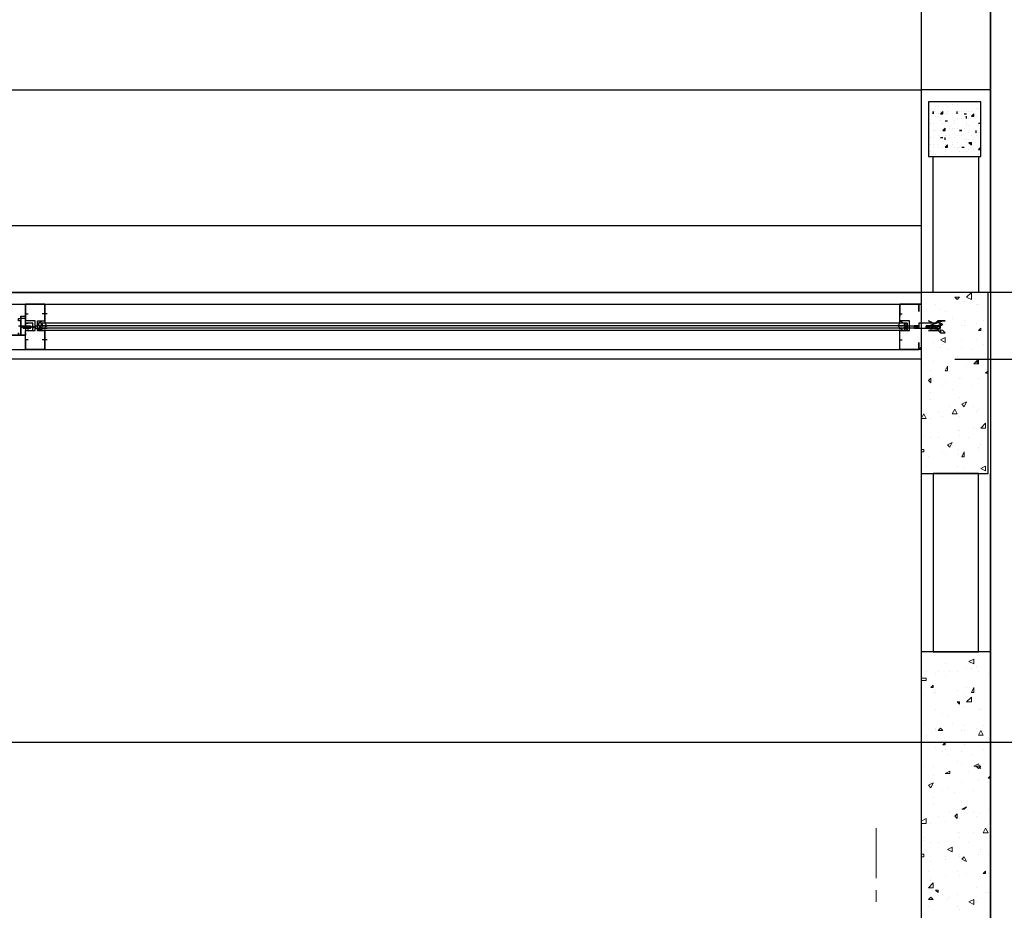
# Model space of a CAD drawing. Header units: millimetres. Extents: x 0 to 420, y 0 to 297.
# Tile 58 of 79: x 207 to 225, y 176 to 192. Entities that reach past the tile are written whole.
import ezdxf

# ---------------------------------------------------------------- set-up
doc = ezdxf.new("R2010")
doc.units = ezdxf.units.MM
doc.layers.add('LINE_000000', color=7, linetype='Continuous')

msp = doc.modelspace()

# ---------------------------------------------------------------- linework, layer by layer
at = {"layer": 'LINE_000000', "lineweight": 25}
for p, q in [((224.536, 220.599), (224.536, 67.691)), ((169.799, 190.839), (223.308, 190.839)), ((223.647, 190.627), (223.647, 190.627)), ((223.732, 190.585), (223.732, 190.585)), ((223.859, 190.585), (223.859, 190.585)), ((223.859, 190.585), (223.859, 190.585)), ((223.859, 190.585), (223.859, 190.585)), ((223.859, 190.585), (223.859, 190.585)), ((223.943, 190.585), (223.943, 190.585)), ((224.113, 190.627), (224.113, 190.627)), ((224.155, 190.627), (224.155, 190.627)), ((223.52, 190.458), (223.52, 190.458)), ((223.52, 190.458), (223.52, 190.415)), ((223.52, 190.415), (223.52, 190.458)), ((223.52, 190.415), (223.52, 190.415)), ((223.562, 190.542), (223.562, 190.542)), ((223.562, 190.458), (223.562, 190.458)), ((223.605, 190.542), (223.605, 190.542)), ((223.605, 190.415), (223.605, 190.415)), ((223.647, 190.458), (223.647, 190.458)), ((223.647, 190.458), (223.647, 190.458)), ((223.647, 190.458), (223.647, 190.458)), ((223.647, 190.415), (223.689, 190.458)), ((223.647, 190.415), (223.689, 190.415)), ((223.647, 190.415), (223.647, 190.415)), ((223.689, 190.415), (223.689, 190.458)), ((223.732, 190.415), (223.732, 190.415)), ((223.774, 190.542), (223.774, 190.542)), ((223.774, 190.458), (223.774, 190.458)), ((223.774, 190.415), (223.774, 190.415)), ((223.859, 190.415), (223.859, 190.415)), ((223.859, 190.415), (223.859, 190.415)), ((223.943, 190.415), (223.943, 190.458)), ((223.943, 190.415), (223.943, 190.458)), ((223.943, 190.458), (223.943, 190.458)), ((223.943, 190.415), (223.943, 190.415)), ((223.986, 190.458), (223.986, 190.458)), ((224.028, 190.458), (224.028, 190.458)), ((224.07, 190.458), (224.07, 190.458)), ((224.07, 190.415), (224.113, 190.415)), ((224.07, 190.415), (224.113, 190.415)), ((224.113, 190.458), (224.113, 190.458)), ((224.113, 190.415), (224.113, 190.415)), ((224.155, 190.458), (224.155, 190.458)), ((224.197, 190.458), (224.197, 190.458)), ((224.197, 190.373), (224.24, 190.415)), ((224.24, 190.373), (224.24, 190.415)), ((224.282, 190.5), (224.282, 190.5)), ((224.324, 190.5), (224.324, 190.5)), ((224.367, 190.5), (224.367, 190.5)), ((223.478, 190.246), (223.478, 190.246)), ((223.478, 190.246), (223.478, 190.246)), ((223.478, 190.246), (223.478, 190.246)), ((223.52, 190.246), (223.52, 190.246)), ((223.562, 190.373), (223.562, 190.373)), ((223.605, 190.373), (223.605, 190.373)), ((223.647, 190.288), (223.647, 190.288)), ((223.689, 190.246), (223.689, 190.246)), ((223.732, 190.288), (223.774, 190.288)), ((223.732, 190.288), (223.774, 190.288)), ((223.732, 190.288), (223.732, 190.288)), ((223.732, 190.288), (223.732, 190.288)), ((223.774, 190.288), (223.774, 190.288)), ((223.901, 190.288), (223.901, 190.288)), ((223.901, 190.246), (223.901, 190.246)), ((223.943, 190.331), (223.943, 190.331)), ((223.943, 190.331), (223.943, 190.331)), ((224.028, 190.331), (224.028, 190.331)), ((224.07, 190.373), (224.07, 190.373)), ((224.113, 190.331), (224.113, 190.373)), ((224.113, 190.331), (224.113, 190.373)), ((224.113, 190.331), (224.113, 190.331)), ((224.113, 190.246), (224.113, 190.246)), ((224.113, 190.204), (224.113, 190.204)), ((224.155, 190.331), (224.155, 190.331)), ((224.155, 190.331), (224.155, 190.331)), ((224.155, 190.204), (224.155, 190.204)), ((224.197, 190.373), (224.24, 190.373)), ((224.197, 190.373), (224.197, 190.373)), ((224.282, 190.373), (224.282, 190.373)), ((224.324, 190.246), (224.367, 190.246)), ((224.324, 190.246), (224.367, 190.246)), ((224.324, 190.246), (224.324, 190.246)), ((224.324, 190.204), (224.324, 190.204)), ((224.324, 190.204), (224.324, 190.204)), ((224.367, 190.373), (224.367, 190.373)), ((224.367, 190.246), (224.367, 190.246)), ((224.367, 190.246), (224.367, 190.246)), ((223.435, 190.161), (223.435, 190.161)), ((223.435, 190.161), (223.435, 190.161)), ((223.52, 190.119), (223.52, 190.119)), ((223.562, 190.119), (223.562, 190.119)), ((223.605, 190.034), (223.605, 190.034)), ((223.647, 190.119), (223.647, 190.119)), ((223.689, 190.119), (223.732, 190.161)), ((223.689, 190.119), (223.732, 190.119)), ((223.732, 190.119), (223.732, 190.161)), ((223.732, 190.161), (223.732, 190.161)), ((223.732, 190.034), (223.732, 190.034)), ((223.816, 190.161), (223.816, 190.161)), ((223.816, 190.034), (223.816, 190.034)), ((223.859, 190.161), (223.859, 190.161)), ((223.901, 190.161), (223.901, 190.161)), ((223.943, 190.161), (223.943, 190.161)), ((223.943, 190.034), (223.943, 190.034)), ((223.943, 190.034), (223.943, 190.034)), ((223.986, 190.119), (223.986, 190.119)), ((223.986, 190.119), (223.986, 190.119)), ((224.028, 190.119), (223.986, 190.119)), ((223.986, 190.119), (224.028, 190.119)), ((223.986, 190.119), (224.028, 190.119)), ((224.028, 190.119), (224.028, 190.119)), ((224.028, 190.034), (224.028, 190.034)), ((224.07, 190.161), (224.07, 190.161)), ((224.155, 190.077), (224.155, 190.077)), ((224.197, 190.034), (224.197, 190.034)), ((224.282, 190.077), (224.282, 190.119)), ((224.282, 190.077), (224.282, 190.119)), ((224.282, 190.077), (224.282, 190.077)), ((224.282, 190.034), (224.282, 190.034)), ((224.324, 190.077), (224.324, 190.077)), ((224.367, 190.119), (224.367, 190.119)), ((223.435, 189.95), (223.435, 189.95)), ((223.478, 189.992), (223.478, 189.992)), ((223.478, 189.865), (223.478, 189.865)), ((223.478, 189.865), (223.478, 189.865)), ((223.478, 189.865), (223.478, 189.865)), ((223.52, 189.992), (223.52, 189.992)), ((223.52, 189.865), (223.52, 189.865)), ((223.605, 189.865), (223.605, 189.865)), ((223.647, 189.992), (223.689, 189.992)), ((223.647, 189.992), (223.647, 189.992)), ((223.647, 189.992), (223.689, 189.992)), ((223.689, 189.992), (223.689, 189.992)), ((223.689, 189.992), (223.689, 189.992)), ((223.732, 189.95), (223.732, 189.992)), ((223.732, 189.95), (223.732, 189.992)), ((223.732, 189.95), (223.732, 189.95)), ((223.732, 189.823), (223.774, 189.865)), ((223.732, 189.865), (223.732, 189.865)), ((223.774, 189.823), (223.774, 189.865)), ((223.816, 189.992), (223.816, 189.992)), ((223.859, 189.907), (223.859, 189.907)), ((223.859, 189.865), (223.859, 189.865)), ((223.901, 189.992), (223.901, 189.992)), ((223.943, 189.907), (223.943, 189.907)), ((224.07, 189.95), (224.07, 189.95)), ((224.113, 189.95), (224.113, 189.95)), ((224.113, 189.907), (224.113, 189.907)), ((224.155, 189.95), (224.155, 189.95)), ((224.155, 189.907), (224.197, 189.907)), ((224.155, 189.907), (224.197, 189.865)), ((224.197, 189.865), (224.197, 189.907)), ((224.197, 189.907), (224.197, 189.907)), ((224.197, 189.865), (224.197, 189.865)), ((224.24, 189.95), (224.24, 189.95)), ((224.24, 189.95), (224.24, 189.95)), ((224.24, 189.95), (224.24, 189.95)), ((224.324, 189.992), (224.324, 189.992)), ((224.367, 189.95), (224.367, 189.95)), ((224.367, 189.95), (224.367, 189.95)), ((224.367, 189.907), (224.367, 189.907)), ((223.478, 189.738), (223.478, 189.738)), ((223.52, 189.823), (223.52, 189.823)), ((223.52, 189.696), (223.52, 189.696)), ((223.562, 189.696), (223.562, 189.696)), ((223.562, 189.696), (223.562, 189.696)), ((223.562, 189.696), (223.562, 189.696)), ((223.562, 189.696), (223.562, 189.696)), ((223.605, 189.823), (223.605, 189.823)), ((223.689, 189.823), (223.689, 189.823)), ((223.732, 189.823), (223.774, 189.823)), ((223.732, 189.823), (223.732, 189.823)), ((223.732, 189.78), (223.732, 189.78)), ((223.732, 189.738), (223.732, 189.738)), ((223.732, 189.696), (223.732, 189.696)), ((223.901, 189.823), (223.901, 189.823)), ((223.901, 189.823), (223.901, 189.823)), ((223.901, 189.823), (223.901, 189.823)), ((223.943, 189.823), (223.943, 189.823)), ((223.943, 189.78), (223.943, 189.78)), ((223.986, 189.823), (223.986, 189.823)), ((223.986, 189.738), (223.986, 189.738)), ((224.028, 189.823), (224.07, 189.823)), ((224.028, 189.823), (224.07, 189.823)), ((224.07, 189.823), (224.07, 189.823)), ((224.113, 189.738), (224.113, 189.738)), ((224.155, 189.78), (224.155, 189.78)), ((224.197, 189.823), (224.197, 189.823)), ((224.24, 189.78), (224.24, 189.78)), ((224.324, 189.78), (224.367, 189.823)), ((224.324, 189.78), (224.367, 189.78)), ((224.324, 189.696), (224.324, 189.696)), ((224.367, 189.78), (224.367, 189.823)), ((224.367, 189.823), (224.367, 189.823)), ((224.367, 189.696), (224.367, 189.696)), ((224.113, 189.653), (224.113, 189.653)), ((224.155, 189.653), (224.155, 189.653)), ((224.155, 189.653), (224.155, 189.653)), ((169.799, 188.426), (223.308, 188.426)), ((242.443, 187.24), (147.447, 187.24)), ((200.533, 187.029), (222.927, 187.029)), ((207.391, 186.902), (207.391, 186.817)), ((207.73, 186.902), (207.73, 186.817)), ((222.927, 186.902), (222.927, 186.817)), ((223.266, 187.029), (223.266, 187.029)), ((223.308, 187.029), (223.308, 187.029)), ((207.306, 186.817), (207.306, 186.775)), ((207.391, 186.859), (207.391, 186.859)), ((207.391, 186.859), (207.433, 186.859)), ((207.433, 186.859), (207.433, 186.859)), ((207.433, 186.859), (207.433, 186.859)), ((207.772, 186.859), (207.687, 186.859)), ((207.73, 186.859), (207.73, 186.859)), ((222.927, 186.859), (222.927, 186.859)), ((222.927, 186.859), (222.97, 186.859)), ((222.97, 186.859), (222.97, 186.859)), ((222.97, 186.859), (222.97, 186.859)), ((207.264, 186.648), (207.433, 186.648)), ((207.306, 186.648), (207.306, 186.648)), ((207.306, 186.648), (207.306, 186.605)), ((207.306, 186.648), (207.306, 186.648)), ((207.306, 186.648), (207.306, 186.648)), ((207.306, 186.605), (207.306, 186.605)), ((207.306, 186.605), (207.306, 186.605)), ((207.306, 186.605), (207.306, 186.605)), ((207.306, 186.605), (207.306, 186.605)), ((207.349, 186.648), (207.349, 186.648)), ((207.349, 186.648), (207.349, 186.648)), ((207.349, 186.648), (207.349, 186.648)), ((207.349, 186.648), (207.349, 186.648)), ((207.349, 186.648), (207.349, 186.648)), ((207.349, 186.605), (207.349, 186.605)), ((207.349, 186.605), (207.391, 186.605)), ((207.349, 186.605), (207.349, 186.605)), ((207.349, 186.605), (207.349, 186.605)), ((207.349, 186.605), (207.349, 186.605)), ((207.349, 186.605), (207.349, 186.605)), ((207.349, 186.605), (207.349, 186.605)), ((207.391, 186.648), (207.433, 186.648)), ((207.391, 186.648), (207.391, 186.648)), ((207.391, 186.648), (207.391, 186.648)), ((207.391, 186.648), (207.391, 186.648)), ((207.391, 186.648), (207.391, 186.648)), ((207.391, 186.648), (207.391, 186.648)), ((207.391, 186.648), (207.391, 186.648)), ((207.391, 186.605), (207.391, 186.605)), ((207.391, 186.605), (207.433, 186.605)), ((207.391, 186.605), (207.391, 186.605)), ((207.391, 186.605), (207.391, 186.605)), ((207.391, 186.605), (207.391, 186.605)), ((207.391, 186.605), (207.391, 186.605)), ((207.433, 186.69), (207.433, 186.69)), ((207.433, 186.648), (207.476, 186.648)), ((207.433, 186.648), (207.433, 186.648)), ((207.433, 186.648), (207.433, 186.648)), ((207.433, 186.648), (207.433, 186.648)), ((207.433, 186.648), (207.433, 186.648)), ((207.433, 186.648), (207.433, 186.648)), ((207.433, 186.605), (207.433, 186.605)), ((207.433, 186.605), (207.476, 186.605)), ((207.433, 186.605), (207.433, 186.605)), ((207.433, 186.605), (207.433, 186.605)), ((207.433, 186.605), (207.433, 186.605)), ((207.433, 186.605), (207.433, 186.605)), ((207.476, 186.648), (207.476, 186.648)), ((207.476, 186.648), (207.476, 186.648)), ((207.476, 186.648), (207.476, 186.648)), ((207.476, 186.648), (207.476, 186.648)), ((207.476, 186.648), (207.476, 186.648)), ((207.476, 186.648), (207.476, 186.648)), ((207.476, 186.605), (207.476, 186.605)), ((207.476, 186.605), (207.476, 186.605)), ((207.476, 186.605), (207.476, 186.605)), ((207.476, 186.605), (207.476, 186.605)), ((207.518, 186.648), (207.518, 186.648)), ((207.518, 186.648), (207.518, 186.648)), ((207.518, 186.648), (207.518, 186.648)), ((207.518, 186.648), (207.518, 186.648)), ((207.518, 186.648), (207.518, 186.648)), ((207.518, 186.605), (207.518, 186.605)), ((207.518, 186.605), (207.518, 186.605)), ((207.518, 186.605), (207.518, 186.605)), ((207.518, 186.605), (207.518, 186.605)), ((207.518, 186.605), (207.518, 186.605)), ((207.518, 186.605), (207.518, 186.605)), ((207.56, 186.648), (207.56, 186.648)), ((207.56, 186.648), (207.603, 186.648)), ((207.56, 186.648), (207.56, 186.648)), ((207.56, 186.648), (207.56, 186.648)), ((207.56, 186.605), (207.56, 186.605)), ((207.56, 186.605), (207.603, 186.605)), ((207.56, 186.605), (207.56, 186.605)), ((207.56, 186.605), (207.56, 186.605)), ((207.687, 186.69), (207.603, 186.563)), ((207.603, 186.648), (207.603, 186.648)), ((207.603, 186.605), (207.603, 186.648)), ((207.603, 186.648), (207.603, 186.648)), ((207.603, 186.648), (207.603, 186.648)), ((207.603, 186.648), (207.603, 186.648)), ((207.603, 186.648), (207.603, 186.648)), ((207.603, 186.648), (207.603, 186.605)), ((207.603, 186.648), (207.603, 186.648)), ((207.603, 186.605), (207.603, 186.605)), ((207.687, 186.69), (207.687, 186.648)), ((223.012, 186.648), (207.687, 186.648)), ((223.012, 186.648), (207.687, 186.648)), ((223.012, 186.648), (207.687, 186.648)), ((207.687, 186.648), (207.687, 186.648)), ((223.012, 186.605), (207.687, 186.605)), ((223.012, 186.605), (207.687, 186.605)), ((207.687, 186.605), (207.687, 186.605)), ((207.687, 186.605), (207.687, 186.605)), ((222.927, 186.69), (207.73, 186.69)), ((207.73, 186.648), (207.73, 186.648)), ((207.73, 186.648), (207.73, 186.648)), ((207.73, 186.605), (207.73, 186.605)), ((222.927, 186.563), (207.73, 186.563)), ((222.927, 186.648), (222.927, 186.648)), ((222.927, 186.605), (222.927, 186.605)), ((222.97, 186.648), (222.97, 186.648)), ((222.97, 186.648), (222.97, 186.648)), ((222.97, 186.605), (222.97, 186.605)), ((223.012, 186.69), (223.054, 186.563)), ((223.012, 186.69), (223.012, 186.648)), ((223.012, 186.605), (223.012, 186.605)), ((223.181, 186.648), (223.181, 186.648)), ((223.224, 186.648), (223.181, 186.648)), ((223.181, 186.648), (223.181, 186.648)), ((223.181, 186.648), (223.181, 186.605)), ((223.181, 186.605), (223.224, 186.605)), ((223.181, 186.605), (223.181, 186.605)), ((223.181, 186.605), (223.181, 186.605)), ((223.224, 186.648), (223.224, 186.648)), ((223.266, 186.648), (223.224, 186.648)), ((223.224, 186.648), (223.224, 186.605)), ((223.224, 186.648), (223.224, 186.648)), ((223.224, 186.605), (223.266, 186.605)), ((223.224, 186.605), (223.224, 186.605)), ((223.266, 186.648), (223.266, 186.605)), ((223.266, 186.648), (223.266, 186.648)), ((223.266, 186.605), (223.266, 186.605)), ((223.266, 186.605), (223.266, 186.605)), ((223.393, 186.648), (223.393, 186.648)), ((223.435, 186.648), (223.393, 186.648)), ((223.393, 186.648), (223.393, 186.648)), ((223.393, 186.605), (223.435, 186.605)), ((223.393, 186.605), (223.393, 186.605)), ((223.393, 186.605), (223.393, 186.605)), ((223.435, 186.648), (223.435, 186.648)), ((223.478, 186.648), (223.435, 186.605)), ((223.435, 186.648), (223.435, 186.648)), ((223.478, 186.648), (223.435, 186.648)), ((223.435, 186.648), (223.435, 186.648)), ((223.435, 186.648), (223.435, 186.648)), ((223.435, 186.605), (223.435, 186.605)), ((223.435, 186.605), (223.478, 186.605)), ((223.435, 186.605), (223.435, 186.605)), ((223.435, 186.605), (223.435, 186.605)), ((223.478, 186.648), (223.478, 186.648)), ((223.478, 186.648), (223.478, 186.648)), ((223.478, 186.648), (223.478, 186.648)), ((223.478, 186.605), (223.478, 186.605)), ((223.478, 186.605), (223.52, 186.605)), ((223.478, 186.605), (223.478, 186.605)), ((223.478, 186.605), (223.478, 186.605)), ((223.562, 186.648), (223.52, 186.605)), ((223.562, 186.648), (223.52, 186.648)), ((223.52, 186.648), (223.52, 186.648)), ((223.52, 186.648), (223.52, 186.648)), ((223.52, 186.605), (223.562, 186.605)), ((223.52, 186.605), (223.52, 186.605)), ((223.562, 186.648), (223.562, 186.605)), ((223.562, 186.648), (223.562, 186.648)), ((223.562, 186.648), (223.562, 186.648)), ((223.605, 186.648), (223.562, 186.648)), ((223.562, 186.648), (223.562, 186.648)), ((223.562, 186.648), (223.562, 186.648)), ((223.562, 186.605), (223.562, 186.605)), ((223.562, 186.605), (223.562, 186.605)), ((223.562, 186.605), (223.562, 186.605)), ((223.562, 186.605), (223.647, 186.605)), ((223.605, 186.648), (223.647, 186.648)), ((207.391, 186.394), (207.391, 186.394)), ((207.391, 186.394), (207.391, 186.394)), ((207.391, 186.394), (207.391, 186.394)), ((207.433, 186.436), (207.433, 186.436)), ((207.433, 186.394), (207.433, 186.394)), ((207.772, 186.394), (207.687, 186.394)), ((207.73, 186.436), (207.73, 186.436)), ((207.73, 186.394), (207.73, 186.394)), ((207.73, 186.394), (207.73, 186.394)), ((222.927, 186.394), (222.927, 186.394)), ((222.927, 186.394), (222.927, 186.394)), ((222.927, 186.394), (222.97, 186.394)), ((222.97, 186.436), (222.97, 186.436)), ((222.97, 186.394), (222.97, 186.394)), ((200.533, 186.224), (222.927, 186.224)), ((207.73, 186.224), (207.518, 186.224)), ((223.266, 186.267), (223.266, 186.267)), ((223.266, 186.267), (223.266, 186.267)), ((223.308, 186.224), (223.266, 186.224)), ((223.308, 186.267), (223.308, 186.267)), ((223.308, 186.267), (223.308, 186.267)), ((223.308, 186.224), (223.308, 186.224)), ((223.308, 186.224), (223.308, 186.224)), ((223.901, 186.055), (228.642, 186.055)), ((223.308, 184.023), (223.308, 180.848)), ((224.536, 153.67), (224.536, 184.023)), ((229.404, 179.239), (147.447, 179.239))]:
    msp.add_line(p, q, dxfattribs=at)
at = {"layer": 'LINE_000000', "lineweight": 0}
for p, q in [((224.113, 187.156), (224.197, 187.24)), ((223.901, 187.156), (223.986, 187.156)), ((223.901, 187.156), (223.943, 187.113)), ((223.943, 187.113), (223.986, 187.156)), ((224.07, 187.071), (224.07, 187.071)), ((223.562, 187.029), (223.562, 187.029)), ((223.647, 186.944), (223.647, 186.944)), ((223.732, 186.902), (223.732, 186.902)), ((224.282, 187.029), (224.282, 187.029)), ((224.324, 187.029), (224.324, 187.029)), ((223.308, 186.775), (223.308, 186.775)), ((223.859, 186.775), (223.859, 186.775)), ((224.07, 186.732), (224.07, 186.732)), ((224.409, 186.732), (224.409, 186.732)), ((207.56, 186.648), (207.56, 186.648)), ((223.308, 186.648), (223.308, 186.648)), ((223.393, 186.563), (223.393, 186.563)), ((223.52, 186.69), (223.52, 186.69)), ((223.52, 186.648), (223.52, 186.648)), ((223.605, 186.648), (223.647, 186.69)), ((223.605, 186.648), (223.647, 186.605)), ((223.647, 186.605), (223.647, 186.69)), ((224.028, 186.648), (224.028, 186.648)), ((224.07, 186.648), (224.07, 186.648)), ((224.282, 186.69), (224.282, 186.69)), ((224.324, 186.563), (224.367, 186.605)), ((224.324, 186.563), (224.367, 186.563)), ((224.367, 186.563), (224.367, 186.605)), ((223.647, 186.394), (223.732, 186.436)), ((223.647, 186.394), (223.732, 186.351)), ((223.732, 186.351), (223.732, 186.436)), ((224.028, 186.394), (224.028, 186.394)), ((224.282, 186.394), (224.282, 186.394)), ((223.52, 186.351), (223.52, 186.351)), ((223.647, 186.267), (223.647, 186.267)), ((223.689, 186.309), (223.689, 186.309)), ((223.774, 186.224), (223.774, 186.224)), ((224.028, 186.267), (224.028, 186.267)), ((224.197, 186.224), (224.197, 186.224)), ((224.409, 186.309), (224.409, 186.309)), ((223.52, 186.013), (223.52, 186.013)), ((223.943, 186.097), (223.943, 186.097)), ((224.028, 186.055), (224.028, 186.055)), ((224.24, 185.97), (224.324, 186.055)), ((224.282, 186.013), (224.324, 186.013)), ((224.282, 186.013), (224.324, 185.97)), ((224.324, 185.97), (224.324, 186.055)), ((224.324, 185.97), (224.324, 186.013)), ((223.351, 185.97), (223.351, 185.97)), ((223.478, 185.843), (223.478, 185.843)), ((223.732, 185.843), (223.774, 185.928)), ((223.732, 185.886), (223.732, 185.886)), ((223.732, 185.843), (223.774, 185.843)), ((223.774, 185.843), (223.774, 185.928)), ((224.113, 185.928), (224.113, 185.928)), ((224.24, 185.97), (224.324, 185.97)), ((224.451, 185.801), (224.494, 185.843)), ((223.435, 185.674), (223.478, 185.716)), ((223.435, 185.674), (223.478, 185.632)), ((223.478, 185.632), (223.478, 185.716)), ((223.478, 185.716), (223.478, 185.716)), ((223.52, 185.674), (223.52, 185.674)), ((223.986, 185.716), (223.986, 185.716)), ((224.028, 185.716), (224.028, 185.716)), ((224.324, 185.716), (224.324, 185.716)), ((224.451, 185.801), (224.494, 185.801)), ((223.689, 185.589), (223.689, 185.589)), ((223.732, 185.632), (223.732, 185.632)), ((223.859, 185.505), (223.859, 185.505)), ((224.197, 185.589), (224.197, 185.589)), ((223.478, 185.462), (223.478, 185.462)), ((223.478, 185.335), (223.478, 185.335)), ((223.986, 185.378), (223.986, 185.378)), ((223.816, 185.208), (223.816, 185.208)), ((223.859, 185.081), (223.901, 185.166)), ((223.943, 185.081), (223.901, 185.166)), ((224.028, 185.251), (224.113, 185.293)), ((224.028, 185.251), (224.07, 185.208)), ((224.07, 185.208), (224.113, 185.293)), ((224.24, 185.208), (224.24, 185.208)), ((224.324, 185.166), (224.324, 185.166)), ((224.494, 185.251), (224.494, 185.251)), ((223.308, 184.997), (223.351, 185.081)), ((223.308, 184.997), (223.393, 184.997)), ((223.393, 184.997), (223.351, 185.081)), ((223.478, 184.997), (223.478, 184.997)), ((223.605, 185.124), (223.605, 185.124)), ((223.689, 185.039), (223.689, 185.039)), ((223.859, 185.081), (223.943, 185.081)), ((223.986, 185.039), (223.986, 185.039)), ((224.282, 185.124), (224.282, 185.124)), ((223.943, 184.785), (223.943, 184.785)), ((223.986, 184.785), (223.986, 184.785)), ((224.24, 184.827), (224.24, 184.827)), ((224.367, 184.827), (224.451, 184.912)), ((224.367, 184.827), (224.451, 184.827)), ((224.451, 184.827), (224.451, 184.912)), ((224.494, 184.785), (224.494, 184.785)), ((223.351, 184.7), (223.351, 184.7)), ((223.351, 184.7), (223.351, 184.7)), ((223.478, 184.658), (223.478, 184.658)), ((223.605, 184.658), (223.605, 184.658)), ((223.986, 184.7), (223.986, 184.7)), ((224.155, 184.658), (224.155, 184.658)), ((223.308, 184.446), (223.351, 184.446)), ((223.351, 184.404), (223.351, 184.446)), ((223.774, 184.531), (223.859, 184.573)), ((223.774, 184.531), (223.816, 184.489)), ((223.816, 184.489), (223.859, 184.573)), ((223.816, 184.531), (223.816, 184.531)), ((223.943, 184.446), (223.943, 184.446)), ((224.324, 184.489), (224.324, 184.489)), ((224.324, 184.446), (224.324, 184.446)), ((224.367, 184.531), (224.367, 184.531)), ((224.494, 184.446), (224.494, 184.446)), ((223.308, 184.404), (223.351, 184.404)), ((223.435, 184.319), (223.435, 184.319)), ((223.689, 184.404), (223.689, 184.404)), ((223.732, 184.362), (223.732, 184.362)), ((223.943, 184.362), (223.943, 184.362)), ((224.028, 184.319), (224.07, 184.404)), ((224.028, 184.319), (224.07, 184.319)), ((224.07, 184.319), (224.07, 184.404)), ((223.393, 184.15), (223.393, 184.15)), ((223.943, 184.15), (223.943, 184.15)), ((224.07, 184.108), (224.07, 184.108)), ((224.367, 184.108), (224.451, 184.15)), ((224.367, 184.108), (224.451, 184.065)), ((224.451, 184.065), (224.451, 184.15)), ((224.494, 184.108), (224.494, 184.108)), ((224.494, 184.108), (224.494, 184.108)), ((223.689, 184.023), (223.689, 184.023)), ((223.943, 184.023), (223.943, 184.023)), ((223.605, 180.848), (223.605, 180.848)), ((223.732, 180.636), (223.732, 180.636)), ((224.155, 180.679), (224.24, 180.721)), ((224.155, 180.679), (224.24, 180.636)), ((224.24, 180.636), (224.24, 180.721)), ((224.282, 180.594), (224.282, 180.594)), ((223.393, 180.509), (223.393, 180.509)), ((223.562, 180.467), (223.562, 180.467)), ((223.605, 180.509), (223.605, 180.509)), ((223.732, 180.425), (223.732, 180.425)), ((223.816, 180.509), (223.816, 180.509)), ((223.943, 180.509), (223.943, 180.509)), ((224.113, 180.552), (224.113, 180.552)), ((224.197, 180.552), (224.197, 180.552)), ((224.324, 180.509), (224.324, 180.509)), ((224.494, 180.467), (224.494, 180.467)), ((223.308, 180.382), (223.393, 180.382)), ((223.308, 180.34), (223.393, 180.34)), ((223.393, 180.34), (223.393, 180.382)), ((223.478, 180.213), (223.52, 180.255)), ((223.52, 180.213), (223.52, 180.255)), ((223.351, 180.086), (223.351, 180.086)), ((223.478, 180.213), (223.52, 180.213)), ((223.52, 180.128), (223.52, 180.128)), ((223.562, 180.171), (223.562, 180.171)), ((223.562, 180.128), (223.562, 180.128)), ((223.943, 180.171), (223.943, 180.171)), ((223.943, 180.171), (223.943, 180.171)), ((224.07, 180.086), (224.07, 180.086)), ((224.113, 180.213), (224.113, 180.213)), ((224.197, 180.128), (224.24, 180.213)), ((224.197, 180.128), (224.24, 180.128)), ((224.24, 180.128), (224.24, 180.213)), ((223.943, 179.959), (223.986, 179.959)), ((223.943, 179.959), (223.986, 179.917)), ((223.986, 179.917), (223.986, 179.959)), ((224.113, 179.959), (224.197, 180.044)), ((223.562, 179.832), (223.562, 179.832)), ((223.689, 179.747), (223.689, 179.747)), ((223.774, 179.705), (223.774, 179.705)), ((224.07, 179.874), (224.07, 179.874)), ((224.324, 179.832), (224.324, 179.832)), ((224.367, 179.832), (224.367, 179.832)), ((223.351, 179.578), (223.351, 179.578)), ((223.859, 179.578), (223.859, 179.578)), ((224.07, 179.536), (224.07, 179.536)), ((224.409, 179.536), (224.409, 179.536)), ((223.393, 179.366), (223.393, 179.366)), ((223.562, 179.493), (223.562, 179.493)), ((223.562, 179.451), (223.562, 179.451)), ((223.605, 179.451), (223.647, 179.493)), ((223.605, 179.451), (223.689, 179.451)), ((223.689, 179.451), (223.647, 179.493)), ((224.028, 179.451), (224.028, 179.451)), ((224.07, 179.451), (224.07, 179.451)), ((224.282, 179.493), (224.282, 179.493)), ((224.324, 179.366), (224.367, 179.451)), ((224.324, 179.366), (224.409, 179.366)), ((224.409, 179.366), (224.367, 179.451)), ((223.689, 179.197), (223.732, 179.239)), ((223.689, 179.197), (223.732, 179.197)), ((223.732, 179.197), (223.732, 179.239)), ((224.07, 179.197), (224.07, 179.197)), ((224.324, 179.239), (224.324, 179.239)), ((223.562, 179.155), (223.562, 179.155)), ((223.689, 179.07), (223.689, 179.07)), ((223.732, 179.112), (223.732, 179.112)), ((223.774, 179.028), (223.774, 179.028)), ((224.028, 179.07), (224.028, 179.07)), ((224.197, 179.028), (224.197, 179.028)), ((224.409, 179.112), (224.409, 179.112)), ((223.943, 178.901), (223.943, 178.901)), ((224.028, 178.858), (224.028, 178.858)), ((224.24, 178.816), (224.324, 178.858)), ((224.367, 178.774), (224.324, 178.858)), ((223.351, 178.816), (223.351, 178.816)), ((223.52, 178.816), (223.52, 178.816)), ((223.732, 178.689), (223.816, 178.731)), ((223.732, 178.689), (223.816, 178.689)), ((223.774, 178.689), (223.774, 178.689)), ((223.816, 178.689), (223.816, 178.731)), ((224.155, 178.731), (224.155, 178.731)), ((224.24, 178.816), (224.367, 178.774)), ((224.282, 178.816), (224.367, 178.816)), ((224.282, 178.816), (224.324, 178.774)), ((224.324, 178.774), (224.367, 178.816)), ((223.435, 178.477), (223.52, 178.52)), ((223.478, 178.435), (223.52, 178.52)), ((223.478, 178.52), (223.478, 178.52)), ((223.52, 178.647), (223.52, 178.647)), ((224.028, 178.52), (224.028, 178.52)), ((224.028, 178.52), (224.028, 178.52)), ((224.324, 178.562), (224.324, 178.562)), ((224.494, 178.604), (224.536, 178.647)), ((224.494, 178.604), (224.536, 178.604)), ((223.435, 178.477), (223.478, 178.435)), ((223.52, 178.477), (223.52, 178.477)), ((223.689, 178.393), (223.689, 178.393)), ((223.774, 178.435), (223.774, 178.435)), ((223.901, 178.35), (223.901, 178.35)), ((224.24, 178.393), (224.24, 178.393)), ((223.52, 178.266), (223.52, 178.266)), ((223.52, 178.139), (223.52, 178.139)), ((224.028, 178.181), (224.028, 178.181)), ((223.816, 178.012), (223.816, 178.012)), ((223.901, 177.927), (223.943, 177.969)), ((223.943, 177.885), (223.943, 177.969)), ((224.028, 178.054), (224.113, 178.096)), ((224.028, 178.054), (224.07, 178.054)), ((224.07, 178.054), (224.113, 178.096)), ((224.24, 178.012), (224.24, 178.012)), ((224.367, 177.969), (224.367, 177.969)), ((224.494, 178.054), (224.494, 178.054)), ((223.308, 177.842), (223.393, 177.885)), ((223.308, 177.8), (223.393, 177.8)), ((223.393, 177.8), (223.393, 177.885)), ((223.478, 177.8), (223.478, 177.8)), ((223.605, 177.927), (223.605, 177.927)), ((223.732, 177.842), (223.732, 177.842)), ((223.901, 177.927), (223.943, 177.885)), ((223.986, 177.885), (223.986, 177.885)), ((224.282, 177.927), (224.282, 177.927)), ((223.943, 177.631), (223.943, 177.631)), ((223.986, 177.631), (223.986, 177.631)), ((224.24, 177.631), (224.24, 177.631)), ((224.409, 177.631), (224.451, 177.715)), ((224.409, 177.631), (224.494, 177.631)), ((224.494, 177.631), (224.451, 177.715)), ((223.351, 177.546), (223.351, 177.546)), ((223.351, 177.504), (223.351, 177.504)), ((223.478, 177.461), (223.478, 177.461)), ((223.605, 177.461), (223.605, 177.461)), ((223.986, 177.546), (223.986, 177.546)), ((224.155, 177.461), (224.155, 177.461)), ((224.536, 177.588), (224.536, 177.588)), ((223.774, 177.334), (223.859, 177.377)), ((223.774, 177.334), (223.859, 177.292)), ((223.816, 177.334), (223.816, 177.334)), ((223.859, 177.292), (223.859, 177.377)), ((224.367, 177.334), (224.367, 177.334)), ((224.367, 177.292), (224.367, 177.292)), ((223.308, 177.25), (223.351, 177.25)), ((223.308, 177.207), (223.351, 177.207)), ((223.351, 177.207), (223.351, 177.25)), ((223.478, 177.123), (223.478, 177.123)), ((223.732, 177.207), (223.732, 177.207)), ((223.732, 177.165), (223.732, 177.165)), ((223.986, 177.25), (223.986, 177.25)), ((223.986, 177.207), (223.986, 177.207)), ((224.028, 177.165), (224.07, 177.207)), ((224.028, 177.165), (224.113, 177.123)), ((224.113, 177.123), (224.07, 177.207)), ((224.324, 177.25), (224.324, 177.25)), ((224.494, 177.25), (224.494, 177.25)), ((223.435, 176.953), (223.435, 176.953)), ((223.943, 176.953), (223.943, 176.953)), ((224.113, 176.911), (224.113, 176.911)), ((224.409, 176.911), (224.451, 176.953)), ((224.409, 176.911), (224.451, 176.911)), ((224.451, 176.911), (224.451, 176.953)), ((224.494, 176.911), (224.494, 176.911)), ((224.494, 176.911), (224.494, 176.911)), ((223.435, 176.657), (223.52, 176.742)), ((223.478, 176.826), (223.478, 176.826)), ((223.478, 176.784), (223.478, 176.784)), ((223.52, 176.657), (223.52, 176.742)), ((223.732, 176.869), (223.732, 176.869)), ((223.986, 176.869), (223.986, 176.869)), ((223.435, 176.657), (223.52, 176.657)), ((223.562, 176.615), (223.605, 176.615)), ((223.562, 176.615), (223.605, 176.572)), ((223.605, 176.572), (223.605, 176.615)), ((224.282, 176.657), (224.282, 176.657)), ((224.451, 176.572), (224.451, 176.572)), ((224.494, 176.572), (224.494, 176.572)), ((223.435, 176.445), (223.478, 176.488)), ((223.435, 176.445), (223.52, 176.445)), ((223.435, 176.445), (223.435, 176.445)), ((223.435, 176.445), (223.435, 176.445)), ((223.52, 176.445), (223.478, 176.488)), ((223.689, 176.53), (223.689, 176.53)), ((223.774, 176.445), (223.774, 176.445)), ((223.816, 176.488), (223.816, 176.488)), ((223.943, 176.53), (223.943, 176.53)), ((224.155, 176.403), (224.24, 176.445)), ((224.155, 176.403), (224.24, 176.361)), ((224.24, 176.361), (224.24, 176.445)), ((224.282, 176.403), (224.282, 176.403)), ((223.435, 176.318), (223.435, 176.318)), ((223.943, 176.318), (223.943, 176.318)), ((223.986, 176.276), (223.986, 176.276)), ((224.536, 176.276), (224.536, 176.276))]:
    msp.add_line(p, q, dxfattribs=at)
at = {"layer": 'LINE_000000', "lineweight": 13}
for p, q in [((222.504, 176.826), (222.504, 177.715)), ((222.504, 176.403), (222.504, 176.615))]:
    msp.add_line(p, q, dxfattribs=at)
at = {"layer": 'LINE_000000', "lineweight": 25}
for points in [[(224.536, 190.839), (224.536, 211.201), (168.614, 211.201), (168.614, 190.839)], [(169.799, 190.839), (169.799, 210.016), (223.308, 210.016), (223.308, 190.839)], [(224.536, 187.24), (224.536, 190.839), (223.308, 190.839), (223.308, 187.24)], [(207.73, 186.859), (207.73, 186.859), (207.73, 187.029), (207.391, 187.029), (207.391, 186.859)], [(222.927, 186.224), (223.266, 186.224), (222.927, 186.224), (222.927, 186.563), (222.97, 186.563), (223.054, 186.563), (223.054, 186.648), (223.054, 186.69), (222.97, 186.69), (222.927, 186.69), (222.927, 187.029), (223.266, 187.029), (223.266, 186.944), (223.266, 186.902), (223.266, 186.944), (223.266, 187.029), (222.927, 187.029), (222.927, 186.859)], [(207.391, 186.436), (207.391, 186.563), (207.56, 186.563), (207.56, 186.732), (207.391, 186.732), (207.391, 186.859)], [(207.73, 186.436), (207.73, 186.563), (207.603, 186.563), (207.603, 186.732), (207.73, 186.732), (207.73, 186.859)], [(207.693, 186.731), (207.685, 186.73), (207.678, 186.728), (207.671, 186.725), (207.664, 186.722), (207.657, 186.719), (207.65, 186.715), (207.644, 186.711), (207.638, 186.706)], [(207.73, 186.713), (207.73, 186.702), (207.733, 186.691), (207.737, 186.681), (207.743, 186.672), (207.75, 186.664), (207.759, 186.658), (207.768, 186.653), (207.779, 186.649)], [(222.878, 186.649), (222.889, 186.653), (222.898, 186.658), (222.907, 186.664), (222.914, 186.672), (222.92, 186.681), (222.924, 186.691), (222.927, 186.702), (222.927, 186.713)], [(222.976, 186.706), (222.97, 186.711), (222.964, 186.715), (222.958, 186.719), (222.951, 186.722), (222.944, 186.725), (222.937, 186.728), (222.93, 186.73), (222.922, 186.731)], [(222.927, 186.436), (222.927, 186.563), (223.097, 186.563), (223.097, 186.732), (222.927, 186.732), (222.927, 186.859)], [(207.306, 186.648), (207.306, 186.605), (207.349, 186.648)], [(207.349, 186.648), (207.349, 186.605), (207.391, 186.648)], [(207.391, 186.648), (207.391, 186.605), (207.433, 186.648)], [(207.433, 186.648), (207.433, 186.605), (207.476, 186.648)], [(207.56, 186.648), (207.56, 186.605), (207.56, 186.648), (207.56, 186.605), (207.56, 186.648), (207.518, 186.605), (207.518, 186.648), (207.518, 186.605), (207.518, 186.648), (207.476, 186.605)], [(207.603, 186.69), (207.603, 186.563), (207.687, 186.563), (207.687, 186.69), (207.603, 186.69), (207.687, 186.563)], [(207.638, 186.59), (207.644, 186.585), (207.65, 186.58), (207.657, 186.576), (207.664, 186.573), (207.671, 186.57), (207.678, 186.568), (207.685, 186.566), (207.693, 186.564)], [(207.779, 186.646), (207.768, 186.643), (207.759, 186.637), (207.75, 186.631), (207.743, 186.623), (207.737, 186.614), (207.733, 186.604), (207.73, 186.594), (207.73, 186.583)], [(222.927, 186.583), (222.927, 186.594), (222.924, 186.604), (222.92, 186.614), (222.914, 186.623), (222.907, 186.631), (222.898, 186.637), (222.889, 186.643), (222.878, 186.646)], [(222.922, 186.564), (222.93, 186.566), (222.937, 186.568), (222.944, 186.57), (222.951, 186.573), (222.958, 186.576), (222.964, 186.58), (222.97, 186.585), (222.976, 186.59)], [(223.054, 186.69), (223.054, 186.563), (223.012, 186.563), (223.012, 186.69), (223.054, 186.69), (223.012, 186.563)], [(223.181, 186.605), (223.054, 186.605), (223.054, 186.648), (223.054, 186.69), (223.054, 186.648), (223.181, 186.648)], [(223.181, 186.648), (223.181, 186.605), (223.224, 186.648), (223.181, 186.605)], [(223.224, 186.648), (223.224, 186.605), (223.266, 186.648)], [(223.393, 186.648), (223.393, 186.605), (223.435, 186.648), (223.435, 186.605)], [(223.435, 186.648), (223.435, 186.605), (223.478, 186.648)], [(223.52, 186.648), (223.52, 186.605), (223.52, 186.648), (223.478, 186.605)], [(223.562, 186.648), (223.562, 186.605), (223.605, 186.648)], [(223.693, 186.666), (223.686, 186.671), (223.679, 186.676), (223.671, 186.68), (223.664, 186.683), (223.655, 186.686), (223.647, 186.688), (223.639, 186.689), (223.63, 186.69)], [(223.63, 186.648), (223.639, 186.648), (223.647, 186.65), (223.655, 186.652), (223.664, 186.655), (223.671, 186.658), (223.679, 186.662), (223.686, 186.667), (223.693, 186.672)], [(207.391, 186.394), (207.391, 186.224), (207.73, 186.224), (207.73, 186.394), (207.73, 186.436)], [(207.433, 186.394), (207.391, 186.394), (207.391, 186.436)], [(223.266, 186.267), (223.266, 186.224), (223.266, 186.267), (223.266, 186.224), (223.266, 186.309), (223.266, 186.351), (223.266, 186.309), (223.266, 186.224), (222.927, 186.224), (222.927, 186.394), (222.927, 186.436)], [(223.308, 186.224), (223.266, 186.224), (223.308, 186.267)]]:
    msp.add_lwpolyline(points, dxfattribs=at)
for points in [[(224.367, 190.627), (223.435, 190.627), (223.435, 189.653), (224.367, 189.653), (224.367, 190.627)], [(224.324, 189.653), (224.324, 187.24), (223.52, 187.24), (223.52, 189.653), (224.324, 189.653)], [(223.308, 187.24), (223.308, 186.055), (200.533, 186.055), (200.533, 187.24), (223.308, 187.24)], [(223.308, 184.023), (224.494, 184.023), (224.494, 187.24), (223.308, 187.24), (223.308, 184.023)], [(207.391, 186.224), (207.391, 186.563), (207.433, 186.563), (207.518, 186.563), (207.518, 186.648), (207.518, 186.69), (207.433, 186.69), (207.391, 186.69), (207.391, 187.029), (207.73, 187.029), (207.73, 186.69), (207.603, 186.69), (207.603, 186.648), (207.603, 186.563), (207.73, 186.563), (207.73, 186.224), (207.391, 186.224)], [(223.308, 187.029), (223.266, 187.029), (223.308, 187.029), (223.266, 187.029), (223.308, 187.029)], [(207.222, 186.478), (207.264, 186.478), (207.264, 186.521), (207.264, 186.478), (207.306, 186.478), (207.306, 186.732), (207.264, 186.732), (207.264, 186.775), (207.306, 186.775), (207.306, 186.817), (207.391, 186.817), (207.391, 186.732), (207.391, 186.775), (207.306, 186.775), (207.306, 186.478), (207.391, 186.478), (207.391, 186.521), (207.391, 186.478), (207.137, 186.478), (207.179, 186.478), (207.137, 186.478), (207.179, 186.478), (207.222, 186.478)], [(223.393, 186.648), (223.435, 186.648), (223.689, 186.732), (223.732, 186.732), (223.647, 186.732), (223.605, 186.732), (223.605, 186.69), (223.605, 186.732), (223.562, 186.69), (223.52, 186.69), (223.478, 186.69), (223.435, 186.69), (223.266, 186.69), (223.266, 186.605), (223.435, 186.605), (223.478, 186.605), (223.478, 186.563), (223.52, 186.563), (223.562, 186.563), (223.605, 186.563), (223.647, 186.521), (223.647, 186.563), (223.647, 186.521), (223.732, 186.521), (223.689, 186.563), (223.435, 186.605), (223.393, 186.605), (223.393, 186.648)], [(223.52, 186.69), (223.435, 186.732), (223.52, 186.69)], [(207.306, 186.648), (207.306, 186.605), (207.306, 186.648)], [(207.349, 186.648), (207.349, 186.605), (207.349, 186.648)], [(207.433, 186.69), (207.391, 186.69), (207.391, 186.563), (207.433, 186.563), (207.433, 186.605), (207.391, 186.605), (207.391, 186.69), (207.433, 186.69)], [(207.391, 186.648), (207.391, 186.605), (207.391, 186.648)], [(207.433, 186.648), (207.433, 186.605), (207.433, 186.648)], [(207.476, 186.648), (207.476, 186.605), (207.476, 186.648)], [(207.476, 186.648), (207.476, 186.605), (207.476, 186.648)], [(207.687, 186.648), (207.73, 186.648), (207.687, 186.648)], [(207.687, 186.605), (207.73, 186.605), (207.687, 186.605)], [(207.73, 186.648), (207.772, 186.648), (207.73, 186.648)], [(207.73, 186.605), (207.772, 186.605), (207.73, 186.605)], [(222.97, 186.648), (222.927, 186.648), (222.97, 186.648)], [(222.97, 186.605), (222.927, 186.605), (222.97, 186.605)], [(223.52, 186.563), (223.435, 186.563), (223.52, 186.563)], [(223.478, 186.605), (223.52, 186.648), (223.478, 186.648), (223.478, 186.605)], [(224.324, 184.023), (223.52, 184.023), (223.52, 180.848), (224.324, 180.848), (224.324, 184.023)], [(223.308, 176.064), (224.536, 176.064), (224.536, 180.848), (223.308, 180.848), (223.308, 176.064)]]:
    msp.add_lwpolyline(points, close=True, dxfattribs=at)
at = {"layer": 'LINE_000000', "lineweight": 0}
for points in [[(224.197, 187.24), (224.197, 187.113), (224.113, 187.156)], [(224.197, 180.044), (224.197, 179.959), (224.113, 179.959)]]:
    msp.add_lwpolyline(points, dxfattribs=at)

doc.saveas('drawing.dxf')
